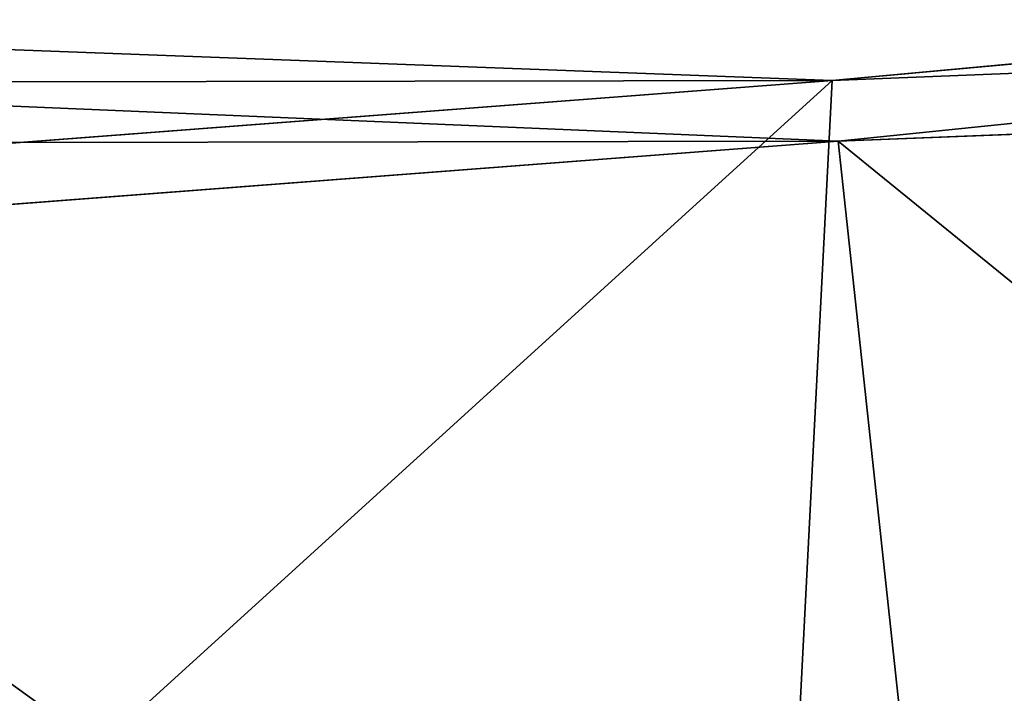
# Model space of a CAD drawing. Header units: metres. Extents: x 0 to 1501, y -1015 to 0.
# Tile 81 of 107: x 1028 to 1070, y -69 to -40. Entities that reach past the tile are written whole.
import ezdxf

# ---------------------------------------------------------------- set-up
doc = ezdxf.new("R2010")
doc.units = ezdxf.units.M

msp = doc.modelspace()

# ---------------------------------------------------------------- linework, layer by layer
at = {"layer": 'None'}
for points in [[(401.079681, -46.141403), (1063.192383, -45.303387), (0, 0)], [(0, 0), (1063.192383, -45.303387), (1500, 0)], [(1063.192383, -45.303387), (1124.282715, -42.87859), (1500, 0)], [(1497.155151, -3, -3), (1062.936401, -42.705982, -3), (3, -3, -3)], [(1062.936401, -42.705982, -3), (399.166199, -43.825584, -3), (3, -3, -3)], [(1124.226685, -40.271332, -3), (1062.936401, -42.705982, -3), (1497.155151, -3, -3)], [(1125.44397, -96.89621, -406), (1060.012207, -99.620453, -406), (1124.226685, -40.271332, -3)], [(1060.012207, -99.620453, -406), (1062.936401, -42.705982, -3), (1124.226685, -40.271332, -3)], [(1062.936401, -42.705982, -3), (1001.775391, -47.370544, -3), (399.166199, -43.825584, -3)], [(1060.012207, -99.620453, -406), (994.370544, -105.012535, -406), (1062.936401, -42.705982, -3)], [(994.370544, -105.012535, -406), (1001.775391, -47.370544, -3), (1062.936401, -42.705982, -3)], [(1124.282715, -42.87859), (1063.192383, -45.303387), (1125.421997, -95.874863, -377.175201)], [(1063.192383, -45.303387), (401.079681, -46.141403), (1002.230469, -49.94701)], [(1063.192383, -45.303387), (1002.230469, -49.94701), (1068.877197, -98.073616, -377.175201)], [(1063.192383, -45.303387), (1068.877197, -98.073616, -377.175201), (1125.421997, -95.874863, -377.175201)], [(1002.230469, -49.94701), (1012.442932, -102.235199, -377.175201), (1068.877197, -98.073616, -377.175201)]]:
    msp.add_3dface(points, dxfattribs=at)

doc.saveas('drawing.dxf')
